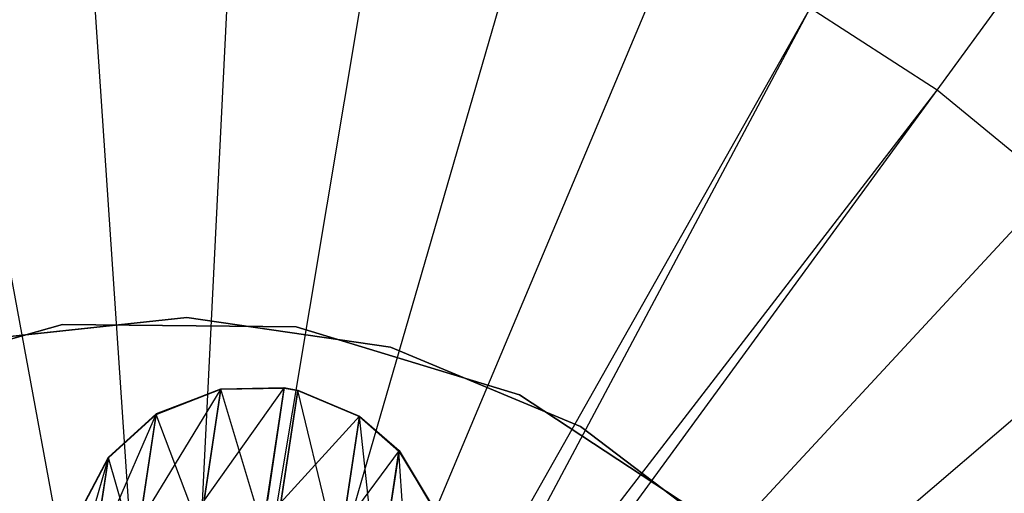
# Model space of a CAD drawing. Extents: x 1 to 71.1, y -35.1 to 35.1.
# Tile 64 of 85: x 35.825 to 37.145, y 0.864 to 1.499. Entities that reach past the tile are written whole.
import ezdxf

# ---------------------------------------------------------------- set-up
doc = ezdxf.new("R2010")
doc.units = 0
doc.header["$LTSCALE"] = 2.54
doc.layers.get('0').update_dxf_attribs({"color": 13, "linetype": 'CONTINUOUS'})

# ---------------------------------------------------------------- blocks, each defined once
blk = doc.blocks.new('LPUMPKIN_L_444_STL')
at = {"color": 0}
for p, q in [((37.0547, 1.4044, 208.7134), (37.7648, 2.3761, 208.8987)), ((37.0547, 1.4044, 208.7134), (37.7648, 2.3761, 208.8987)), ((35.9932, 0.5238, 208.6238), (35.9118, 1.7356, 208.7134)), ((35.9932, 0.5238, 208.6238), (35.9118, 1.7356, 208.7134)), ((36.0542, 0.5244, 208.6238), (36.1141, 1.7373, 208.7134)), ((36.0542, 0.5244, 208.6238), (36.1141, 1.7373, 208.7134)), ((36.1149, 0.5178, 208.6238), (36.3152, 1.7156, 208.7134)), ((36.1149, 0.5178, 208.6238), (36.3152, 1.7156, 208.7134)), ((35.9326, 0.5162, 208.6238), (35.7111, 1.7103, 208.7134)), ((35.9326, 0.5162, 208.6238), (35.7111, 1.7103, 208.7134)), ((36.1744, 0.5043, 208.6238), (36.5125, 1.6707, 208.7134)), ((36.1744, 0.5043, 208.6238), (36.5125, 1.6707, 208.7134)), ((36.232, 0.4839, 208.6238), (36.7031, 1.6032, 208.7134)), ((36.232, 0.4839, 208.6238), (36.7031, 1.6032, 208.7134)), ((36.2868, 0.457, 208.6238), (36.8847, 1.514, 208.7134)), ((36.2868, 0.457, 208.6238), (36.8847, 1.514, 208.7134)), ((36.3129, 0.4412, 208.6238), (36.8847, 1.514, 208.7134)), ((36.3129, 0.4412, 208.6238), (36.8847, 1.514, 208.7134)), ((37.0547, 1.4044, 208.7134), (36.8847, 1.514, 208.7134)), ((37.0547, 1.4044, 208.7134), (36.8847, 1.514, 208.7134)), ((36.3129, 0.4412, 208.6238), (37.0547, 1.4044, 208.7134)), ((36.3129, 0.4412, 208.6238), (37.0547, 1.4044, 208.7134)), ((36.3381, 0.4239, 208.6238), (37.0547, 1.4044, 208.7134)), ((36.3381, 0.4239, 208.6238), (37.0547, 1.4044, 208.7134)), ((37.2108, 1.2757, 208.7134), (37.0547, 1.4044, 208.7134)), ((37.2108, 1.2757, 208.7134), (37.0547, 1.4044, 208.7134)), ((36.3852, 0.385, 208.6238), (37.2108, 1.2757, 208.7134)), ((36.3852, 0.385, 208.6238), (37.2108, 1.2757, 208.7134)), ((36.4275, 0.341, 208.6238), (37.3509, 1.1298, 208.7134)), ((36.4275, 0.341, 208.6238), (37.3509, 1.1298, 208.7134)), ((36.0495, 1.0998, 49.9786), (35.7753, 1.0705, 49.9786)), ((35.7753, 1.0705, 50.1786), (36.0495, 1.0998, 50.1786)), ((35.7753, 1.0705, 50.1786), (36.0495, 1.0998, 50.1786)), ((36.0495, 1.0998, 49.9786), (35.7753, 1.0705, 49.9786)), ((36.3224, 1.06, 49.9786), (36.0495, 1.0998, 49.9786)), ((36.0495, 1.0998, 50.1786), (36.3224, 1.06, 50.1786)), ((36.0495, 1.0998, 49.9786), (36.0495, 1.0998, 50.1786)), ((36.0495, 1.0998, 50.1786), (36.3224, 1.06, 50.1786)), ((36.0495, 1.0998, 49.9786), (36.0495, 1.0998, 50.1786)), ((36.3224, 1.06, 49.9786), (36.0495, 1.0998, 49.9786)), ((35.5815, 1.0052, 20.4661), (35.8828, 1.0903, 20.4661)), ((35.8828, 1.0903, 20.2661), (35.5815, 1.0052, 20.2661)), ((35.8828, 1.0903, 20.2661), (35.5815, 1.0052, 20.2661)), ((35.5815, 1.0052, 20.4661), (35.8828, 1.0903, 20.4661)), ((35.8828, 1.0903, 20.4661), (36.1958, 1.0872, 20.4661)), ((36.1958, 1.0872, 20.2661), (35.8828, 1.0903, 20.2661)), ((35.8828, 1.0903, 20.2661), (35.8828, 1.0903, 20.4661)), ((35.8828, 1.0903, 20.2661), (35.8828, 1.0903, 20.4661)), ((36.1958, 1.0872, 20.2661), (35.8828, 1.0903, 20.2661)), ((35.8828, 1.0903, 20.4661), (36.1958, 1.0872, 20.4661)), ((36.1958, 1.0872, 20.4661), (36.4953, 0.9959, 20.4661)), ((36.4953, 0.9959, 20.2661), (36.1958, 1.0872, 20.2661)), ((36.1958, 1.0872, 20.2661), (36.1958, 1.0872, 20.4661)), ((36.1958, 1.0872, 20.2661), (36.1958, 1.0872, 20.4661)), ((36.4953, 0.9959, 20.2661), (36.1958, 1.0872, 20.2661)), ((36.1958, 1.0872, 20.4661), (36.4953, 0.9959, 20.4661)), ((36.5767, 0.9535, 49.9786), (36.3224, 1.06, 49.9786)), ((36.3224, 1.06, 50.1786), (36.5767, 0.9535, 50.1786)), ((36.3224, 1.06, 50.1786), (36.5767, 0.9535, 50.1786)), ((36.3224, 1.06, 50.1786), (36.3224, 1.06, 49.9786)), ((36.5767, 0.9535, 49.9786), (36.3224, 1.06, 49.9786)), ((36.3224, 1.06, 50.1786), (36.3224, 1.06, 49.9786)), ((36.0951, 1.0043, 21.3233), (35.9866, 0.8265, 20.9634)), ((36.0951, 1.0043, 21.3233), (35.9866, 0.8265, 20.9634)), ((36.0082, 0.9698, 21.7168), (36.095, 1.0037, 21.7254)), ((36.0082, 0.9698, 21.7168), (36.095, 1.0037, 21.7254)), ((36.0084, 0.9705, 21.3324), (36.0951, 1.0043, 21.3233)), ((36.0084, 0.9705, 21.3324), (36.0951, 1.0043, 21.3233)), ((36.095, 1.0037, 21.7254), (36.0084, 0.9705, 21.3324)), ((36.095, 1.0037, 21.7254), (36.0084, 0.9705, 21.3324)), ((36.0667, 0.8155, 22.2337), (36.095, 1.0037, 21.7254)), ((36.0667, 0.8155, 22.2337), (36.095, 1.0037, 21.7254)), ((36.18, 1.0058, 21.3205), (36.0726, 0.855, 20.9399)), ((36.18, 1.0058, 21.3205), (36.0726, 0.855, 20.9399)), ((36.0951, 1.0043, 21.3233), (36.0726, 0.855, 20.9399)), ((36.0951, 1.0043, 21.3233), (36.0726, 0.855, 20.9399)), ((36.095, 1.0037, 21.7254), (36.1799, 1.0052, 21.7281)), ((36.095, 1.0037, 21.7254), (36.1799, 1.0052, 21.7281)), ((36.095, 1.0037, 21.7254), (36.0951, 1.0043, 21.3233)), ((36.095, 1.0037, 21.7254), (36.0951, 1.0043, 21.3233)), ((36.1513, 0.8156, 22.2404), (36.095, 1.0037, 21.7254)), ((36.1513, 0.8156, 22.2404), (36.095, 1.0037, 21.7254)), ((36.0951, 1.0043, 21.3233), (36.18, 1.0058, 21.3205)), ((36.0951, 1.0043, 21.3233), (36.18, 1.0058, 21.3205)), ((36.1513, 0.8156, 22.2404), (36.1799, 1.0052, 21.7281)), ((36.1513, 0.8156, 22.2404), (36.1799, 1.0052, 21.7281)), ((36.18, 1.0058, 21.3205), (36.1573, 0.8549, 20.9327)), ((36.18, 1.0058, 21.3205), (36.1573, 0.8549, 20.9327)), ((36.1799, 1.0052, 21.7281), (36.18, 1.0058, 21.3205)), ((36.1799, 1.0052, 21.7281), (36.18, 1.0058, 21.3205)), ((36.1799, 1.0052, 21.7281), (36.1981, 1.0018, 21.728)), ((36.1799, 1.0052, 21.7281), (36.1981, 1.0018, 21.728)), ((36.18, 1.0058, 21.3205), (36.1982, 1.0024, 21.3206)), ((36.18, 1.0058, 21.3205), (36.1982, 1.0024, 21.3206)), ((36.1695, 0.8123, 22.2401), (36.1981, 1.0018, 21.728)), ((36.1695, 0.8123, 22.2401), (36.1981, 1.0018, 21.728)), ((36.1982, 1.0024, 21.3206), (36.1754, 0.8516, 20.9331)), ((36.1982, 1.0024, 21.3206), (36.1754, 0.8516, 20.9331)), ((36.1981, 1.0018, 21.728), (36.1982, 1.0024, 21.3206)), ((36.1981, 1.0018, 21.728), (36.1982, 1.0024, 21.3206)), ((36.1981, 1.0018, 21.728), (36.2806, 0.967, 21.7238)), ((36.2523, 0.7796, 22.2296), (36.1981, 1.0018, 21.728)), ((36.2523, 0.7796, 22.2296), (36.1981, 1.0018, 21.728)), ((36.1981, 1.0018, 21.728), (36.2806, 0.967, 21.7238)), ((36.1982, 1.0024, 21.3206), (36.2807, 0.9676, 21.325)), ((36.1982, 1.0024, 21.3206), (36.2807, 0.9676, 21.325)), ((36.4953, 0.9959, 20.4661), (36.757, 0.824, 20.4661)), ((36.757, 0.824, 20.2661), (36.4953, 0.9959, 20.2661)), ((36.4953, 0.9959, 20.4661), (36.4953, 0.9959, 20.2661)), ((36.757, 0.824, 20.2661), (36.4953, 0.9959, 20.2661)), ((36.4953, 0.9959, 20.4661), (36.757, 0.824, 20.4661)), ((36.4953, 0.9959, 20.4661), (36.4953, 0.9959, 20.2661)), ((36.0084, 0.9705, 21.3324), (35.9237, 0.7762, 20.9973)), ((36.0084, 0.9705, 21.3324), (35.9237, 0.7762, 20.9973)), ((35.9442, 0.9118, 21.7043), (36.0082, 0.9698, 21.7168)), ((35.9442, 0.9118, 21.7043), (36.0082, 0.9698, 21.7168)), ((35.9443, 0.9126, 21.3456), (36.0084, 0.9705, 21.3324)), ((35.9443, 0.9126, 21.3456), (36.0084, 0.9705, 21.3324)), ((36.0082, 0.9698, 21.7168), (35.9443, 0.9126, 21.3456)), ((36.0082, 0.9698, 21.7168), (35.9443, 0.9126, 21.3456)), ((35.9806, 0.7861, 22.2116), (36.0082, 0.9698, 21.7168)), ((35.9806, 0.7861, 22.2116), (36.0082, 0.9698, 21.7168)), ((36.0084, 0.9705, 21.3324), (35.9866, 0.8265, 20.9634)), ((36.0084, 0.9705, 21.3324), (35.9866, 0.8265, 20.9634)), ((36.0082, 0.9698, 21.7168), (36.0084, 0.9705, 21.3324)), ((36.0082, 0.9698, 21.7168), (36.0084, 0.9705, 21.3324)), ((36.0667, 0.8155, 22.2337), (36.0082, 0.9698, 21.7168)), ((36.0667, 0.8155, 22.2337), (36.0082, 0.9698, 21.7168)), ((36.2807, 0.9676, 21.325), (36.1754, 0.8516, 20.9331)), ((36.2807, 0.9676, 21.325), (36.1754, 0.8516, 20.9331)), ((36.2523, 0.7796, 22.2296), (36.2806, 0.967, 21.7238)), ((36.2523, 0.7796, 22.2296), (36.2806, 0.967, 21.7238)), ((36.2807, 0.9676, 21.325), (36.2583, 0.8193, 20.9443)), ((36.2807, 0.9676, 21.325), (36.2583, 0.8193, 20.9443)), ((36.2806, 0.967, 21.7238), (36.2807, 0.9676, 21.325)), ((36.2806, 0.967, 21.7238), (36.2807, 0.9676, 21.325)), ((36.2806, 0.967, 21.7238), (36.3336, 0.9206, 21.7167)), ((36.3059, 0.737, 22.2115), (36.2806, 0.967, 21.7238)), ((36.3059, 0.737, 22.2115), (36.2806, 0.967, 21.7238)), ((36.2806, 0.967, 21.7238), (36.3336, 0.9206, 21.7167)), ((36.2807, 0.9676, 21.325), (36.3337, 0.9213, 21.3325)), ((36.2807, 0.9676, 21.325), (36.3337, 0.9213, 21.3325)), ((36.7966, 0.7872, 49.9786), (36.5767, 0.9535, 49.9786)), ((36.5767, 0.9535, 50.1786), (36.7966, 0.7872, 50.1786)), ((36.5767, 0.9535, 50.1786), (36.7966, 0.7872, 50.1786)), ((36.5767, 0.9535, 50.1786), (36.5767, 0.9535, 49.9786)), ((36.7966, 0.7872, 49.9786), (36.5767, 0.9535, 49.9786)), ((36.5767, 0.9535, 50.1786), (36.5767, 0.9535, 49.9786)), ((35.9443, 0.9126, 21.3456), (35.8852, 0.709, 21.0386)), ((35.9443, 0.9126, 21.3456), (35.8852, 0.709, 21.0386)), ((35.9042, 0.8351, 21.689), (35.9442, 0.9118, 21.7043)), ((35.9042, 0.8351, 21.689), (35.9442, 0.9118, 21.7043)), ((35.9044, 0.8361, 21.3617), (35.9443, 0.9126, 21.3456)), ((35.9044, 0.8361, 21.3617), (35.9443, 0.9126, 21.3456)), ((35.9175, 0.7347, 22.1798), (35.9442, 0.9118, 21.7043)), ((35.9175, 0.7347, 22.1798), (35.9442, 0.9118, 21.7043)), ((35.9443, 0.9126, 21.3456), (35.9237, 0.7762, 20.9973)), ((35.9443, 0.9126, 21.3456), (35.9237, 0.7762, 20.9973)), ((35.9442, 0.9118, 21.7043), (35.9443, 0.9126, 21.3456)), ((35.9442, 0.9118, 21.7043), (35.9443, 0.9126, 21.3456)), ((35.9806, 0.7861, 22.2116), (35.9442, 0.9118, 21.7043)), ((35.9806, 0.7861, 22.2116), (35.9442, 0.9118, 21.7043)), ((36.3337, 0.9213, 21.3325), (36.2583, 0.8193, 20.9443)), ((36.3337, 0.9213, 21.3325), (36.2583, 0.8193, 20.9443)), ((36.3059, 0.737, 22.2115), (36.3336, 0.9206, 21.7167)), ((36.3059, 0.737, 22.2115), (36.3336, 0.9206, 21.7167)), ((36.3337, 0.9213, 21.3325), (36.312, 0.7773, 20.9635)), ((36.3337, 0.9213, 21.3325), (36.312, 0.7773, 20.9635)), ((36.3336, 0.9206, 21.7167), (36.3337, 0.9213, 21.3325)), ((36.3336, 0.9206, 21.7167), (36.3337, 0.9213, 21.3325)), ((36.3336, 0.9206, 21.7167), (36.3766, 0.849, 21.7047)), ((36.3499, 0.6717, 22.1809), (36.3336, 0.9206, 21.7167)), ((36.3499, 0.6717, 22.1809), (36.3336, 0.9206, 21.7167)), ((36.3336, 0.9206, 21.7167), (36.3766, 0.849, 21.7047)), ((36.3337, 0.9213, 21.3325), (36.3768, 0.8499, 21.3451)), ((36.3766, 0.849, 21.7047), (36.3337, 0.9213, 21.3325)), ((36.3766, 0.849, 21.7047), (36.3337, 0.9213, 21.3325)), ((36.3337, 0.9213, 21.3325), (36.3768, 0.8499, 21.3451))]:
    blk.add_line(p, q, dxfattribs=at)

msp = doc.modelspace()

# ---------------------------------------------------------------- block references
at = {"color": 253}
msp.add_blockref('LPUMPKIN_L_444_STL', (0, 0), dxfattribs=at)

doc.saveas('drawing.dxf')
